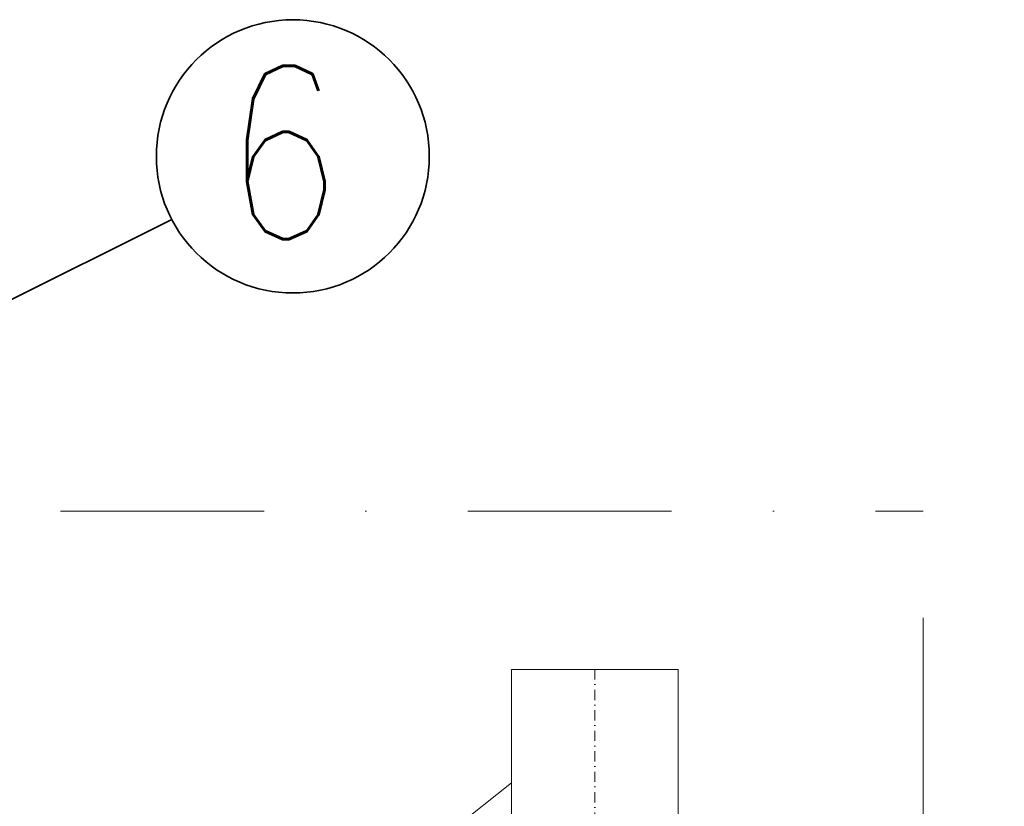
# Model space of a CAD drawing. Header units: millimetres. Extents: x 73192 to 132228, y -91222 to -47989.
# Tile 19 of 24: x 103951 to 105179, y -68440 to -67460. Entities that reach past the tile are written whole.
import ezdxf

# ---------------------------------------------------------------- set-up
doc = ezdxf.new("R2010")
doc.units = ezdxf.units.MM
doc.linetypes.add('DASHDOT', pattern=[25.4, 12.7, -6.35, 0, -6.35])
doc.layers.add('R-koty', color=7, linetype='Continuous', lineweight=25)
doc.layers.add('VZT Tenka', color=7, linetype='Continuous', lineweight=15)
doc.layers.add('VZT Odvod', color=252, linetype='Continuous')
doc.styles.add('EP', font='romans.shx', dxfattribs={"width": 0.8})

# ---------------------------------------------------------------- blocks, each defined once
blk = doc.blocks.new('Priruba vytlaku SRV-VT4-250 - P')
for p, q in [((-131, 156), (131, 156)), ((-131, -156), (-131, 156)), ((131, 156), (131, -156)), ((-101, 126), (101, 126)), ((-101, -126), (-101, 126)), ((101, 126), (101, -126)), ((101, -126), (-101, -126)), ((131, -156), (-131, -156))]:
    blk.add_line(p, q)
for centre in [(-118, 143), (0, 143), (118, 143), (-118, 62.5), (118, 62.5), (-118, -62.5), (118, -62.5), (-118, -143), (0, -143), (118, -143)]:
    blk.add_circle(centre, 5)
blk = doc.blocks.new('prir')
blk.add_blockref('Priruba vytlaku SRV-VT4-250 - P', (180054.5, 264919.1))
blk = doc.blocks.new('pud')
at = {"layer": 'VZT Tenka', "linetype": 'DASHDOT'}
for p, q in [((180517, 266079.7), (180517, 265145.3)), ((181027.5, 265712.9), (180028.2, 265712.9))]:
    blk.add_line(p, q, dxfattribs=at)
at = {"layer": 'VZT Tenka'}
for p, q in [((180413, 265938.3), (180331, 265873.4)), ((180183, 265551.4), (180183, 265874.4)), ((180191, 265874.4), (180183, 265874.4)), ((180191, 265551.4), (180191, 265874.4)), ((180193, 265551.4), (180193, 265874.4)), ((180197, 265551.4), (180197, 265874.4)), ((180197, 265874.4), (180205, 265874.4)), ((180205, 265551.4), (180205, 265874.4)), ((180311, 265551.4), (180311, 265874.4)), ((180319, 265874.4), (180311, 265874.4)), ((180319, 265551.4), (180319, 265874.4)), ((180323, 265551.4), (180323, 265874.4)), ((180323, 265874.4), (180331, 265874.4)), ((180331, 265551.4), (180331, 265874.4)), ((180193, 265849.4), (180191, 265849.4)), ((180336, 265838.4), (180331, 265843.4)), ((180331, 265838.4), (180413, 265838.4)), ((180413, 265714.9), (180331, 265714.9)), ((180413, 265710.9), (180331, 265710.9)), ((180331, 265587.4), (180413, 265587.4)), ((180336, 265587.4), (180331, 265582.4)), ((180193, 265576.4), (180191, 265576.4)), ((180183, 265551.4), (180191, 265551.4)), ((180205, 265551.4), (180197, 265551.4)), ((180311, 265551.4), (180319, 265551.4)), ((180331, 265551.4), (180323, 265551.4)), ((180386, 265467.3), (180331, 265552.4))]:
    blk.add_line(p, q, dxfattribs=at)
for points in [[(180413, 266079.7), (180621, 266079.7), (180621, 265220.9), (180413, 265220.9)], [(180621, 265843.9), (181027.5, 265843.9), (181027.5, 265581.9), (180621, 265581.9)], [(180416, 265492.9), (180624, 265492.9), (180624, 265220.9), (180416, 265220.9)]]:
    blk.add_lwpolyline(points, close=True, dxfattribs=at)
for centre, radius, start, end in [((180195, 265874.4), 2, 0, 180), ((180321, 265874.4), 2, 0, 180), ((180258, 265742.7), 109, 60.9064, 119.0936), ((180258, 265683.1), 109, 240.9064, 299.0936), ((180195, 265551.4), 2, 180, 0), ((180321, 265551.4), 2, 180, 0)]:
    blk.add_arc(centre, radius, start, end, dxfattribs=at)
blk.add_blockref('prir', (462.5, 437.8), dxfattribs=at)

msp = doc.modelspace()

# ---------------------------------------------------------------- linework, layer by layer
at = {"layer": 'R-koty', "lineweight": 35}
msp.add_line((104140.9, -67709.5), (103756.5, -67900.9), dxfattribs=at)
msp.add_circle((104291.8, -67630.7), 170.2, dxfattribs=at)
at = {"layer": 'VZT Tenka', "linetype": 'DASHDOT', "ltscale": 20}
for p in [(102477.7, -68072.6), (105077.7, -69475.7)]:
    msp.add_line(p, (105077.7, -68072.6), dxfattribs=at)

# ---------------------------------------------------------------- block references
at = {"layer": 'VZT Odvod'}
msp.add_blockref('pud', (-75848.6, -334349.5), dxfattribs=at)

# ---------------------------------------------------------------- texts
at = {"layer": 'R-koty', "lineweight": 35, "style": 'EP', "width": 0.8}
msp.add_text('6', height=216, dxfattribs=at).set_placement((104205.4, -67734))

doc.saveas('drawing.dxf')
